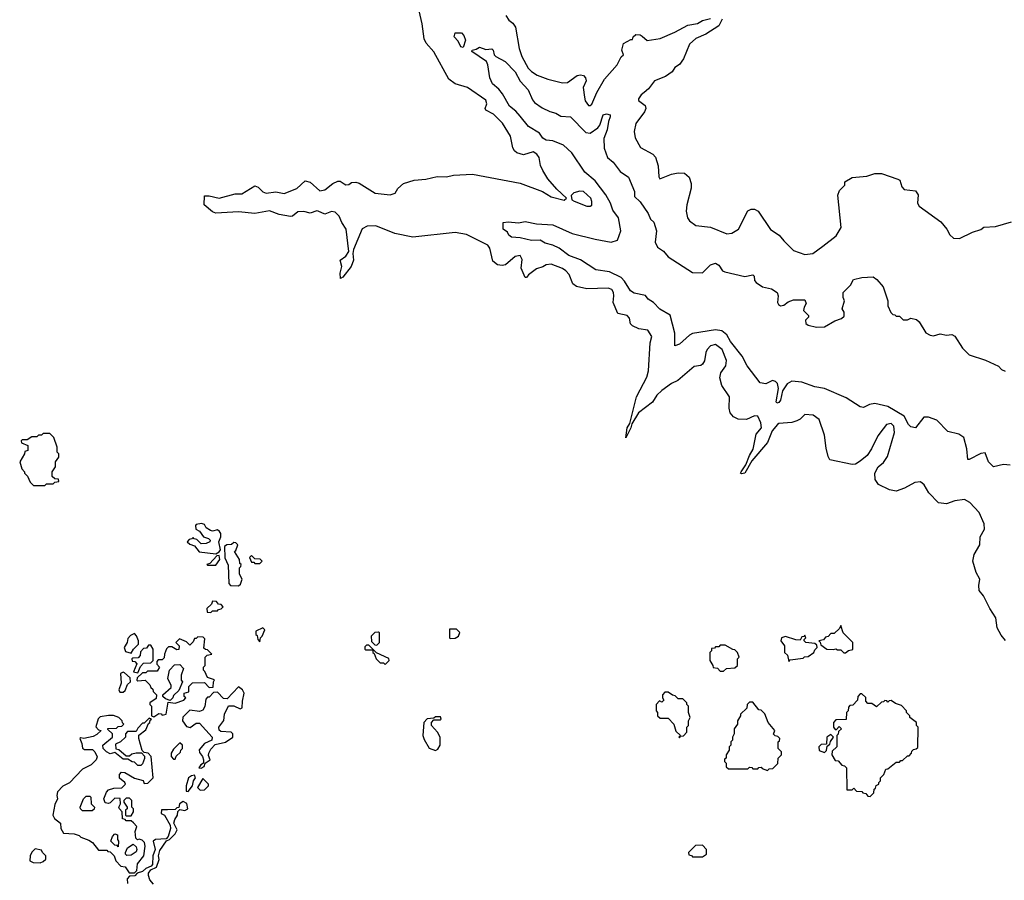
# Model space of a CAD drawing. Extents: x 2386423 to 2568864, y 578392 to 761999.
# Tile 204 of 256: x 2421040 to 2427090, y 695995 to 701281. Entities that reach past the tile are written whole.
import ezdxf

# ---------------------------------------------------------------- set-up
doc = ezdxf.new("R2010")
doc.units = 0

msp = doc.modelspace()

# ---------------------------------------------------------------- linework, layer by layer
at = {"layer": '0CON05XD'}
for points in [[(2427098.3, 697468.3), (2427071.2, 697501.2), (2427046.7, 697545), (2427037.3, 697607.3), (2427002, 697665), (2426962.3, 697742.3), (2426936.2, 697775), (2426933.3, 697805), (2426940, 697845), (2426917.5, 697885), (2426896.2, 697955), (2426904.1, 697995.9), (2426940, 698055), (2426941.2, 698105), (2426968.3, 698151.7), (2426966.2, 698185), (2426936.2, 698255), (2426878.8, 698315), (2426845, 698334), (2426785, 698325.8), (2426735, 698306.9), (2426685, 698314), (2426626.7, 698375), (2426597.5, 698425), (2426575, 698442.5), (2426540.5, 698439.5), (2426475.9, 698404.1), (2426425, 698386), (2426385, 698393.8), (2426316.1, 698426.1), (2426296.1, 698456.1), (2426294.2, 698495), (2426314.3, 698535), (2426347.8, 698562.2), (2426372.7, 698597.3), (2426415.5, 698745), (2426411.4, 698785), (2426395, 698800), (2426366.7, 698795), (2426345, 698768), (2426311.9, 698725), (2426274.6, 698645.4), (2426247.5, 698605), (2426205, 698570), (2426175, 698552), (2426155, 698548.8), (2426018.3, 698578.3), (2426007.7, 698597.7), (2425995, 698650), (2425985, 698730), (2425952.5, 698825), (2425915, 698852.5), (2425865, 698856.7), (2425835, 698827.5), (2425815, 698816.7), (2425783.6, 698806.4), (2425705, 698800), (2425696.1, 698793.9), (2425664.3, 698755), (2425635.4, 698684.6), (2425538.2, 698571.8), (2425495.7, 698495), (2425475, 698490.8), (2425470, 698495), (2425472.5, 698505), (2425502.6, 698547.4), (2425523.9, 698605), (2425546.5, 698643.5), (2425564.3, 698735.7), (2425597.5, 698775), (2425593.1, 698805), (2425575, 698846.2), (2425555, 698848), (2425505, 698826.2), (2425455, 698826.7), (2425425, 698842.5), (2425406, 698866), (2425399.2, 698895), (2425402, 698965), (2425354.2, 699035), (2425341.7, 699081.7), (2425348.7, 699111.3), (2425378.6, 699155), (2425382.3, 699187.7), (2425355.6, 699255), (2425315, 699286.4), (2425285, 699278.6), (2425263.7, 699256.3), (2425255, 699237.5), (2425247.1, 699185), (2425235, 699164.4), (2425225, 699157.8), (2425185, 699151.9), (2425083.3, 699065), (2425045, 699046.2), (2424985, 699002.9), (2424955, 698974.3), (2424928.5, 698931.5), (2424843.2, 698866.7), (2424801.1, 698798.9), (2424795, 698773.8), (2424765, 698712.5), (2424772.7, 698775), (2424789.1, 698800.9), (2424830, 698965), (2424851.9, 699008.1), (2424893.8, 699085), (2424904.5, 699124.5), (2424914.2, 699295.8), (2424923.8, 699335), (2424900, 699375), (2424845, 699382), (2424805, 699400), (2424793.6, 699413.6), (2424787.1, 699447.1), (2424773.6, 699463.6), (2424715, 699475.8), (2424686.5, 699545), (2424691.1, 699585), (2424688.9, 699605), (2424678, 699625), (2424655, 699632.5), (2424525, 699628), (2424461.9, 699641.9), (2424439.1, 699659.1), (2424416.2, 699716.2), (2424395, 699739.2), (2424375, 699752.9), (2424305, 699780), (2424275, 699776.2), (2424255, 699762.5), (2424215, 699750), (2424166.7, 699715), (2424155, 699697.5), (2424145, 699697.5), (2424122, 699755), (2424128.3, 699808.3), (2424115, 699833.3), (2424085, 699826.7), (2424024.3, 699775.7), (2424005, 699771.4), (2423975, 699775.6), (2423948.2, 699798.2), (2423928.3, 699878.3), (2423915.6, 699895.6), (2423888.8, 699911.2), (2423785, 699961.8), (2423715, 699974.5), (2423455, 699944.6), (2423345, 699968.9), (2423227.5, 700015), (2423175, 700013.8), (2423143.9, 699996.1), (2423090.8, 699869.2), (2423087.1, 699845), (2423091.8, 699805), (2423076.9, 699765), (2423025, 699699.2), (2423011.7, 699691.7), (2423008.6, 699725), (2423018.8, 699765), (2423010, 699805), (2423045, 699829.2), (2423062.9, 699857.1), (2423046.9, 699995), (2423018.5, 700035), (2423003.6, 700073.6), (2422979.4, 700099.4), (2422955, 700102.7), (2422915, 700087.1), (2422874.5, 700104.5), (2422865, 700106.9), (2422825, 700093.5), (2422785, 700103.8), (2422748.2, 700101.8), (2422717.1, 700075), (2422705, 700071.5), (2422635, 700084.4), (2422575, 700107.1), (2422485, 700091.1), (2422385, 700101.9), (2422245, 700092.9), (2422225, 700101.2), (2422173.9, 700143.9), (2422175, 700200), (2422205, 700200), (2422265, 700185.6), (2422365, 700211.4), (2422405, 700212), (2422485, 700260), (2422505, 700253.3), (2422534, 700224), (2422555, 700215.4), (2422614.6, 700224.6), (2422665, 700213.5), (2422743.8, 700245), (2422795, 700292.5), (2422825, 700284), (2422885, 700230.8), (2422915, 700236.9), (2422965, 700275.8), (2422995, 700290), (2423010, 700290), (2423034, 700274), (2423045, 700267.5), (2423061.7, 700268.3), (2423078.3, 700281.7), (2423105, 700283.3), (2423125, 700276.7), (2423225, 700215.6), (2423315.5, 700204.5), (2423346.7, 700215), (2423362.5, 700245), (2423397.5, 700275), (2423463.6, 700296.4), (2423535, 700302.5), (2423605, 700318.8), (2423663, 700317), (2423705, 700326.2), (2423823, 700333), (2424115, 700278), (2424252.5, 700225), (2424305, 700193.8), (2424386.4, 700173.6), (2424400, 700185), (2424340.5, 700240.5), (2424284.4, 700304.4), (2424253.5, 700355), (2424240, 700385), (2424232.2, 700435), (2424218.6, 700455), (2424195, 700470), (2424135, 700451.2), (2424095, 700463.1), (2424080, 700475), (2424069.4, 700495), (2424056.5, 700566.5), (2424006.5, 700646.5), (2423950.5, 700700.5), (2423903.3, 700725), (2423900, 700735), (2423910, 700765), (2423905, 700786.2), (2423790.8, 700865), (2423715, 700886.6), (2423677.1, 700915), (2423585, 701084), (2423538.1, 701138.1), (2423524.3, 701164.3), (2423512.5, 701255), (2423494.2, 701335)], [(2424028, 701308), (2424045, 701277.5), (2424069.3, 701259.3), (2424086.7, 701235), (2424108.8, 701105), (2424125.6, 701055), (2424165, 700982.9), (2424185, 700962.5), (2424220.5, 700940.5), (2424285, 700916.2), (2424375, 700894), (2424405, 700896.2), (2424465, 700937.5), (2424485, 700942.5), (2424505, 700937.5), (2424516.7, 700925), (2424521.2, 700905), (2424502, 700865), (2424509.5, 700805), (2424515, 700783.3), (2424535, 700753.3), (2424545, 700753.3), (2424555, 700763.3), (2424585.4, 700835), (2424634.2, 700915.8), (2424710.8, 701005), (2424736.7, 701053.3), (2424750, 701065), (2424740, 701095), (2424750, 701135), (2424795, 701160), (2424805, 701160), (2424810, 701175), (2424825, 701190), (2424851.7, 701188.3), (2424865, 701180), (2424895, 701152.5), (2424975, 701166.2), (2425065.3, 701204.7), (2425145, 701247.8), (2425205, 701257.1), (2425235, 701276.9), (2425285, 701289.5)], [(2425355.6, 701285), (2425335, 701243.1), (2425255, 701191.9), (2425195, 701165.6), (2425155, 701130), (2425119.4, 701040.6), (2425095, 701006.7), (2425065, 700987.5), (2425049.3, 700960.7), (2425008.3, 700931.7), (2424941.2, 700905), (2424904.4, 700855.6), (2424876.2, 700835), (2424859.5, 700820.5), (2424842.5, 700795), (2424842.5, 700785), (2424882.5, 700755), (2424886.7, 700735), (2424878.8, 700715), (2424826.8, 700643.2), (2424815.7, 700595), (2424821.4, 700555), (2424855, 700496), (2424930, 700455), (2424946.6, 700436.6), (2424963, 700383), (2424967, 700317), (2424973.8, 700303.8), (2425045, 700333.3), (2425085, 700340), (2425125, 700338.8), (2425153.3, 700315), (2425166.7, 700275), (2425166.4, 700246.4), (2425139.2, 700145), (2425135.8, 700105), (2425142.5, 700065), (2425156, 700045), (2425195, 700018), (2425285, 700007.5), (2425385, 699965.7), (2425415, 699969.2), (2425456, 699995), (2425515, 700107.5), (2425535, 700117.5), (2425555, 700117.5), (2425576.7, 700105), (2425652.4, 699992.4), (2425707.5, 699957.5), (2425735, 699923.3), (2425794.3, 699864.3), (2425865, 699840), (2425914, 699846), (2425975, 699890), (2426055.9, 699954.1), (2426087.5, 700005), (2426067, 700203), (2426077, 700233), (2426110, 700265), (2426110, 700285), (2426155, 700312.5), (2426245, 700320), (2426295, 700337.5), (2426335, 700336.7), (2426435, 700302.5), (2426447.5, 700295), (2426460, 700255), (2426475, 700237.5), (2426545, 700230), (2426560, 700205), (2426557.5, 700155), (2426566.7, 700135), (2426699.5, 700039.5), (2426737.5, 699995), (2426755, 699960), (2426778.3, 699938.3), (2426815, 699937.5), (2426895, 699976.7), (2426945, 699993.3), (2426965, 700007.5), (2427035, 700010), (2427135, 700040)], [(2423765, 701110), (2423750, 701115), (2423735, 701150), (2423710, 701175), (2423715, 701200), (2423755, 701200), (2423770, 701185), (2423780, 701155), (2423765, 701110)], [(2427125, 698545.8), (2427085, 698550), (2427024.1, 698534.1), (2426993.8, 698565), (2426971.7, 698621.7), (2426945, 698616.7), (2426875, 698578.8), (2426865, 698580), (2426858.9, 698645), (2426841.2, 698715), (2426810, 698735), (2426742.5, 698752.5), (2426675, 698820.5), (2426625, 698839.5), (2426595, 698838.9), (2426545, 698774.3), (2426515, 698779.5), (2426500.4, 698795), (2426474.6, 698845), (2426374, 698905), (2426295, 698924.4), (2426262.2, 698917.8), (2426225, 698900), (2426205, 698902.5), (2426118, 698958), (2425985, 699016), (2425925, 699026.4), (2425845, 699053.9), (2425785, 699060), (2425755.5, 699044.5), (2425727.6, 699002.4), (2425715, 698944), (2425705, 698929.4), (2425692.5, 698925), (2425688.6, 698935), (2425702.5, 699015), (2425696.2, 699046.2), (2425685, 699058.1), (2425665, 699064.4), (2425625, 699044.6), (2425590.5, 699050.5), (2425510.5, 699155), (2425480, 699215), (2425408.2, 699305), (2425385.4, 699345.4), (2425355, 699369.4), (2425315, 699375.4), (2425175, 699352.9), (2425155, 699344.3), (2425095, 699287.5), (2425065, 699277.5), (2425066.2, 699355), (2425035.9, 699465.9), (2424973.4, 699503.4), (2424935, 699544.4), (2424901.2, 699565), (2424885, 699586.2), (2424815, 699601.2), (2424792.5, 699615), (2424756.9, 699675), (2424735, 699698.6), (2424663.3, 699733.3), (2424580, 699745), (2424486.7, 699806.7), (2424415, 699831.9), (2424355, 699877.1), (2424315, 699895.7), (2424267.8, 699907.8), (2424237.4, 699927.4), (2424185, 699925.7), (2424115, 699942), (2424062.5, 699945), (2424045, 699957.5), (2424036.4, 699976.4), (2424010, 699995), (2424010, 700035), (2424041.2, 700038.8), (2424105, 700032.5), (2424145, 700042.5), (2424215, 700028), (2424315, 700020.9), (2424435, 699968.9), (2424575, 699932.5), (2424675, 699915.6), (2424713.3, 699926.7), (2424734.4, 699985), (2424718.6, 700065), (2424685, 700111.2), (2424669.4, 700155), (2424640.6, 700205), (2424575, 700291.4), (2424512.9, 700345), (2424433.1, 700463.1), (2424380.6, 700510.6), (2424315, 700537.1), (2424275, 700542.2), (2424255, 700554.3), (2424234.1, 700584.1), (2424165.8, 700625), (2424115, 700688), (2424089.4, 700719.4), (2424049.7, 700749.7), (2424006.8, 700826.8), (2423984.2, 700854.2), (2423945, 700886.7), (2423928, 700925), (2423916.7, 701005), (2423907.5, 701025), (2423817.5, 701085), (2423820, 701095), (2423845, 701100), (2423865, 701112.5), (2423905, 701097.5), (2423941.7, 701101.7), (2423950, 701095), (2423956.4, 701066.4), (2423966.1, 701056.1), (2424022.5, 701025), (2424085, 700960), (2424114.4, 700904.4), (2424165, 700850), (2424190, 700790), (2424203.4, 700773.4), (2424249.5, 700739.5), (2424297.4, 700717.4), (2424335, 700707.8), (2424365, 700689.2), (2424425, 700684), (2424518.8, 700588.8), (2424545, 700583.8), (2424592.9, 700617.1), (2424605.7, 700634.3), (2424625, 700696.2), (2424645, 700702.5), (2424667.3, 700697.3), (2424669.2, 700685), (2424657.8, 700655), (2424650, 700605), (2424629.1, 700550.9), (2424631.3, 700491.3), (2424651.1, 700435), (2424685.9, 700405.9), (2424729.2, 700349.2), (2424780.8, 700315), (2424816.9, 700225), (2424818.6, 700195), (2424853.1, 700163.1), (2424901.2, 700091.2), (2424915, 700056.2), (2424936.7, 700036.7), (2424952.5, 699985), (2424944.6, 699915), (2424958.6, 699885), (2424995, 699859.4), (2425025, 699825.6), (2425175, 699727.5), (2425235, 699726.7), (2425283.9, 699776.1), (2425315, 699786.7), (2425335, 699772.5), (2425359.2, 699739.2), (2425372.7, 699732.7), (2425495, 699703.8), (2425543.9, 699713.9), (2425553.3, 699705), (2425555, 699680), (2425565, 699666.7), (2425605, 699640), (2425658.7, 699628.7), (2425693.8, 699605), (2425700, 699585), (2425696.7, 699545), (2425702, 699532), (2425714.1, 699524.1), (2425735, 699528), (2425761.9, 699548.1), (2425795, 699560), (2425865, 699560), (2425873, 699537), (2425860, 699515), (2425856.7, 699495), (2425886.7, 699465), (2425886.1, 699453.9), (2425867.5, 699435), (2425870, 699415), (2425885, 699404.2), (2425935, 699391.9), (2425985.4, 699394.6), (2426048.3, 699431.7), (2426090, 699445), (2426105, 699460), (2426106.7, 699485), (2426093.3, 699505), (2426107.5, 699555), (2426100, 699575), (2426100, 699605), (2426145, 699650), (2426163.6, 699686.4), (2426215, 699697.5), (2426285, 699702.5), (2426306.4, 699686.4), (2426345, 699640), (2426373.3, 699555), (2426374.2, 699524.2), (2426393, 699483), (2426405, 699470), (2426418.3, 699468.3), (2426425, 699460), (2426445, 699460), (2426468.3, 699438.3), (2426495, 699437.5), (2426515, 699447.5), (2426550.7, 699440.7), (2426566.1, 699426.1), (2426607, 699357), (2426633.6, 699343.6), (2426655, 699340), (2426695, 699352.5), (2426735, 699343.3), (2426767, 699347), (2426786.4, 699336.4), (2426833.9, 699263.9), (2426875, 699222.5), (2426975, 699190), (2427053.6, 699153.6), (2427073.6, 699133.6), (2427095, 699122.5)], [(2424545, 700136.2), (2424555, 700142.5), (2424556.5, 700165), (2424548.5, 700185), (2424505, 700225.8), (2424481.7, 700228.3), (2424445, 700217.5), (2424428.3, 700201.7), (2424432.5, 700175), (2424446.4, 700166.4), (2424525, 700136.2), (2424545, 700136.2)], [(2421195, 698420), (2421205, 698430), (2421245, 698430), (2421255, 698440), (2421280, 698445), (2421278.3, 698458.3), (2421255, 698460), (2421240, 698475), (2421240, 698505), (2421260, 698535), (2421260, 698565), (2421280, 698595), (2421280, 698615), (2421270, 698625), (2421270, 698655), (2421250, 698715), (2421225, 698740), (2421185, 698740), (2421175, 698730), (2421155, 698730), (2421145, 698720), (2421115, 698720), (2421085, 698700), (2421055, 698700), (2421050, 698695), (2421051.7, 698681.7), (2421090, 698665), (2421090, 698635), (2421071.7, 698628.3), (2421070, 698615), (2421040, 698565), (2421053, 698523), (2421070, 698505), (2421070, 698495), (2421087, 698477), (2421105, 698440), (2421125, 698420), (2421195, 698420)], [(2422245, 698000), (2422266.7, 698013.3), (2422273.3, 698025), (2422263.3, 698075), (2422276.7, 698105), (2422276.2, 698125), (2422268.3, 698138.3), (2422255, 698147.5), (2422225, 698140), (2422213, 698143), (2422185, 698160), (2422175, 698180), (2422157, 698187), (2422125, 698180), (2422120, 698175), (2422121.7, 698151.7), (2422145, 698140), (2422170, 698105), (2422200, 698095), (2422210, 698085), (2422207.5, 698075), (2422185, 698063.3), (2422155, 698062.5), (2422128.3, 698088.3), (2422111.7, 698091.7), (2422105, 698100), (2422098.3, 698091.7), (2422081.7, 698088.3), (2422070, 698075), (2422085, 698060), (2422115, 698050), (2422143, 698013), (2422245, 698000)], [(2422385, 697803.8), (2422396.7, 697815), (2422407.5, 697845), (2422390, 697875), (2422390, 697915), (2422398.3, 697921.7), (2422400, 697935), (2422391.7, 697941.7), (2422390, 697965), (2422360, 698015), (2422368.3, 698021.7), (2422380, 698055), (2422368.3, 698068.3), (2422355, 698070), (2422341.7, 698058.3), (2422313.6, 698056.4), (2422297.5, 698045), (2422300, 697975), (2422321.7, 697931.7), (2422325, 697817.5), (2422335.8, 697805.8), (2422385, 697803.8)], [(2422245, 697930), (2422270, 697965), (2422265, 697990), (2422251.7, 697988.3), (2422208.3, 697941.7), (2422190, 697935), (2422195, 697930), (2422245, 697930)], [(2422515, 697940), (2422530, 697955), (2422518.3, 697968.3), (2422485, 697970), (2422465, 697990), (2422451.7, 697978.3), (2422465, 697950), (2422478.3, 697948.3), (2422485, 697940), (2422515, 697940)], [(2422215, 697640), (2422225, 697650), (2422255, 697650), (2422261.7, 697658.3), (2422278.3, 697661.7), (2422290, 697675), (2422278.3, 697688.3), (2422261.7, 697691.7), (2422248.3, 697708.3), (2422225, 697710), (2422218.3, 697691.7), (2422190, 697665), (2422191.7, 697641.7), (2422215, 697640)], [(2421725, 697390), (2421740, 697415), (2421770, 697445), (2421770, 697465), (2421757, 697497), (2421745, 697510), (2421720.7, 697499.3), (2421705, 697480), (2421700, 697455), (2421682.5, 697425), (2421690.7, 697400.7), (2421725, 697390)], [(2422515, 697460), (2422520, 697485), (2422530, 697495), (2422546.4, 697533.6), (2422535, 697546), (2422490, 697525), (2422490, 697505), (2422498.3, 697498.3), (2422502.5, 697475), (2422515, 697460)], [(2423235, 697440), (2423250, 697455), (2423250, 697515), (2423245, 697520), (2423223, 697517), (2423200, 697495), (2423201.7, 697461.7), (2423221.7, 697441.7), (2423235, 697440)], [(2423685, 697480), (2423715, 697482.5), (2423735.9, 697494.1), (2423745, 697517.5), (2423725, 697537.5), (2423681.7, 697538.3), (2423680, 697485), (2423685, 697480)], [(2426115, 697392.5), (2426133, 697407), (2426158.3, 697411.7), (2426160, 697455), (2426100, 697515), (2426085, 697560), (2426078.3, 697541.7), (2426045, 697510), (2426025, 697510), (2426008.3, 697491.7), (2425991.7, 697488.3), (2425978.3, 697471.7), (2425950, 697465), (2425958.3, 697458.3), (2425961.7, 697441.7), (2426000, 697415), (2426037.5, 697412.5), (2426055, 697417.5), (2426065, 697410), (2426085, 697410), (2426103, 697393), (2426115, 697392.5)], [(2421865, 697000), (2421895, 697020), (2421908.3, 697018.3), (2421915, 697010), (2421940, 697015), (2421951.7, 697088.3), (2421995, 697082.5), (2422048.3, 697101.7), (2422060, 697115), (2422050, 697125), (2422050, 697145), (2422078.3, 697151.7), (2422080, 697185), (2422101.7, 697208.3), (2422175, 697210), (2422205, 697180), (2422228.3, 697181.7), (2422230, 697215), (2422237, 697227), (2422195, 697240), (2422178.3, 697278.3), (2422170, 697285), (2422170, 697305), (2422180, 697315), (2422180, 697365), (2422191.7, 697378.3), (2422220, 697385), (2422195, 697410), (2422181.7, 697411.7), (2422171.7, 697421.7), (2422177.5, 697477.5), (2422168.3, 697488.3), (2422135, 697490), (2422125, 697480), (2422115, 697480), (2422105, 697460), (2422085, 697440), (2422065, 697460), (2422021.7, 697478.3), (2422000, 697455), (2422020, 697435), (2422018.3, 697411.7), (2422005, 697410), (2421975, 697430), (2421955, 697430), (2421943, 697417), (2421930, 697385), (2421928.3, 697361.7), (2421915, 697350), (2421891.7, 697348.3), (2421881.7, 697338.3), (2421881.7, 697321.7), (2421900, 697305), (2421885, 697280), (2421825, 697280), (2421815, 697270), (2421795, 697270), (2421761.7, 697238.3), (2421760, 697225), (2421765, 697220), (2421810, 697225), (2421840, 697195), (2421845, 697180), (2421858.3, 697168.3), (2421860, 697155), (2421880, 697135), (2421878.3, 697111.7), (2421840, 697085), (2421840, 697075), (2421850, 697065), (2421850, 697005), (2421865, 697000)], [(2425765, 697340), (2425775, 697350), (2425855, 697360), (2425863, 697367), (2425885, 697370), (2425920, 697395), (2425925, 697410), (2425940, 697425), (2425938.3, 697438.3), (2425925, 697450), (2425870, 697455), (2425860, 697465), (2425860, 697475), (2425870, 697485), (2425865, 697500), (2425858.3, 697491.7), (2425845, 697490), (2425835, 697470), (2425808.3, 697471.7), (2425745, 697492.5), (2425720, 697485), (2425717.5, 697465), (2425740, 697435), (2425740, 697395), (2425757, 697377), (2425765, 697340)], [(2421765, 697270), (2421781.7, 697308.3), (2421801.7, 697328.3), (2421845, 697330), (2421860, 697345), (2421860, 697415), (2421845, 697440), (2421831.7, 697438.3), (2421818.3, 697421.7), (2421801.7, 697418.3), (2421781.7, 697398.3), (2421780, 697375), (2421768.3, 697361.7), (2421735, 697360), (2421730, 697355), (2421731.7, 697341.7), (2421748.3, 697338.3), (2421760, 697325), (2421740, 697275), (2421765, 697270)], [(2423285, 697320), (2423310, 697345), (2423308.3, 697358.3), (2423231.7, 697391.7), (2423185, 697440), (2423171.7, 697438.3), (2423161.7, 697428.3), (2423160, 697415), (2423165, 697410), (2423210, 697410), (2423210, 697395), (2423218.3, 697388.3), (2423230, 697355), (2423255, 697330), (2423275, 697330), (2423285, 697320)], [(2425365, 697280), (2425383, 697297), (2425435, 697300), (2425450, 697315), (2425450, 697355), (2425460, 697365), (2425450, 697395), (2425435, 697410), (2425421.7, 697411.7), (2425375, 697440), (2425345, 697440), (2425335, 697430), (2425315, 697430), (2425308.3, 697421.7), (2425291.7, 697418.3), (2425290, 697405), (2425280, 697395), (2425280, 697345), (2425300, 697315), (2425301.7, 697301.7), (2425328.3, 697298.3), (2425345, 697280), (2425365, 697280)], [(2421675, 697150), (2421688.3, 697161.7), (2421703, 697197), (2421720, 697215), (2421718.3, 697238.3), (2421685, 697270), (2421675, 697272.5), (2421660, 697265), (2421662.5, 697205), (2421650, 697165), (2421655, 697150), (2421675, 697150)], [(2421965, 697100), (2421935, 697110), (2421920, 697125), (2421920, 697135), (2421971.7, 697178.3), (2421971.7, 697191.7), (2421950, 697235), (2421960, 697285), (2421991.7, 697318.3), (2422025, 697320), (2422047.5, 697295), (2422032.5, 697255), (2422032.5, 697225), (2422040, 697215), (2422018.3, 697161.7), (2421985, 697130), (2421980, 697115), (2421965, 697100)], [(2422155, 696683.8), (2422172.5, 696695), (2422180, 696715), (2422210, 696735), (2422200.7, 696760.7), (2422202.5, 696775), (2422215, 696800), (2422241.7, 696828.3), (2422305, 696842.5), (2422350, 696875), (2422350, 696895), (2422340, 696905), (2422275, 696910), (2422266.4, 696916.4), (2422263.3, 696935), (2422293.6, 696976.4), (2422297.5, 697015), (2422323.6, 697066.4), (2422355, 697065.8), (2422395, 697047.5), (2422407.5, 697055), (2422408.8, 697095), (2422420, 697145), (2422408.8, 697165), (2422385, 697183.3), (2422315, 697110), (2422291.7, 697111.7), (2422255, 697150), (2422231.7, 697148.3), (2422205, 697120), (2422195, 697120), (2422183, 697107), (2422177, 697063), (2422165, 697040), (2422145, 697032.5), (2422085, 697040), (2422043, 696997), (2422040, 696975), (2422065, 696940), (2422087, 696933), (2422125, 696960), (2422145, 696960), (2422223.3, 696875), (2422220, 696855), (2422175, 696836.2), (2422143.6, 696796.4), (2422145, 696780), (2422163.8, 696755), (2422170, 696735), (2422170, 696715), (2422153.3, 696705), (2422140, 696685), (2422155, 696683.8)], [(2425095, 696870), (2425100, 696880), (2425118.3, 696881.7), (2425140, 696905), (2425140, 696935), (2425150, 696945), (2425150, 696975), (2425160, 696995), (2425150, 697025), (2425150, 697065), (2425140, 697075), (2425140, 697085), (2425115, 697110), (2425085, 697110), (2425068.3, 697128.3), (2425051.7, 697131.7), (2425025, 697150), (2425005, 697150), (2424990, 697135), (2424990, 697115), (2424998.3, 697101.7), (2424985, 697090), (2424971.7, 697098.3), (2424950, 697075), (2424950, 697035), (2424960, 697025), (2424960, 697005), (2424975, 696990), (2425025, 696990), (2425060, 696955), (2425071.7, 696911.7), (2425100, 696885), (2425090, 696875), (2425095, 696870)], [(2425635, 696670), (2425645, 696680), (2425668.3, 696681.7), (2425698.3, 696711.7), (2425700, 696745), (2425720, 696765), (2425720, 696785), (2425700, 696805), (2425700, 696845), (2425708.3, 696851.7), (2425710, 696865), (2425698.3, 696878.3), (2425681.7, 696881.7), (2425671.7, 696891.7), (2425680, 696915), (2425640, 696965), (2425618.3, 697018.3), (2425595, 697040), (2425581.7, 697041.7), (2425545, 697090), (2425525, 697090), (2425510, 697075), (2425508.3, 697051.7), (2425470, 697015), (2425470, 697005), (2425450, 696975), (2425450, 696955), (2425430, 696925), (2425430, 696895), (2425420, 696875), (2425420, 696855), (2425410, 696845), (2425410, 696825), (2425400, 696815), (2425400, 696795), (2425380, 696765), (2425380, 696745), (2425371.7, 696738.3), (2425370, 696725), (2425380, 696715), (2425381.7, 696691.7), (2425395, 696680), (2425515, 696680), (2425525, 696690), (2425538.3, 696688.3), (2425545, 696680), (2425575, 696680), (2425581.7, 696688.3), (2425595, 696690), (2425601.7, 696681.7), (2425635, 696670)], [(2426265, 696510), (2426288.3, 696531.7), (2426290, 696555), (2426298.3, 696561.7), (2426301.7, 696578.3), (2426320, 696585), (2426320, 696595), (2426330, 696605), (2426330, 696625), (2426350, 696645), (2426361.7, 696678.3), (2426375, 696680), (2426425, 696720), (2426445, 696720), (2426455, 696730), (2426465, 696730), (2426495, 696760), (2426505, 696760), (2426520, 696775), (2426521.7, 696788.3), (2426531.7, 696798.3), (2426548.3, 696801.7), (2426558.3, 696811.7), (2426560, 696935), (2426550, 696945), (2426550, 696965), (2426510, 696995), (2426510, 697005), (2426490, 697025), (2426490, 697035), (2426458.3, 697068.3), (2426421.7, 697081.7), (2426395, 697100), (2426381.7, 697098.3), (2426375, 697090), (2426368.3, 697098.3), (2426355, 697100), (2426348.3, 697091.7), (2426335, 697090), (2426305, 697060), (2426275, 697080), (2426251.7, 697081.7), (2426240, 697095), (2426238.3, 697118.3), (2426215, 697140), (2426205, 697140), (2426190, 697125), (2426188.3, 697101.7), (2426158.3, 697071.7), (2426141.7, 697068.3), (2426131.7, 697058.3), (2426130, 697035), (2426120, 697025), (2426118.3, 696981.7), (2426055, 696980), (2426040, 696965), (2426040, 696935), (2426051.7, 696921.7), (2426058.3, 696921.7), (2426075, 696940), (2426090, 696925), (2426071.7, 696908.3), (2426068.3, 696891.7), (2426060, 696885), (2426060, 696815), (2426031.7, 696788.3), (2426030, 696765), (2426051.7, 696731.7), (2426068.3, 696728.3), (2426091.7, 696701.7), (2426108.3, 696698.3), (2426120, 696685), (2426121.7, 696551.7), (2426155, 696550), (2426165, 696560), (2426181.7, 696541.7), (2426215, 696540), (2426221.7, 696531.7), (2426238.3, 696528.3), (2426251.7, 696511.7), (2426265, 696510)], [(2421745, 696040), (2421760, 696055), (2421763, 696097), (2421802.5, 696145), (2421810, 696205), (2421807, 696227), (2421791.7, 696241.7), (2421775, 696246.7), (2421763, 696243), (2421753, 696253), (2421750, 696295), (2421760, 696325), (2421738.3, 696348.3), (2421725, 696360), (2421695, 696360), (2421688.3, 696368.3), (2421671.7, 696371.7), (2421670, 696415), (2421653, 696433), (2421650, 696445), (2421660, 696465), (2421658.3, 696498.3), (2421625, 696500), (2421595, 696470), (2421585, 696467.5), (2421565, 696470), (2421557.5, 696495), (2421573, 696537), (2421585, 696550), (2421618.3, 696561.7), (2421667, 696563), (2421690, 696585), (2421686.4, 696596.4), (2421653, 696623), (2421652.5, 696645), (2421665, 696660), (2421687, 696657), (2421745, 696622.5), (2421798.3, 696608.3), (2421805, 696590), (2421828.3, 696591.7), (2421860, 696625), (2421847.5, 696755), (2421830, 696775), (2421805, 696780), (2421791.7, 696791.7), (2421772.5, 696865), (2421773, 696887), (2421815, 696920), (2421831.7, 696958.3), (2421840, 696965), (2421841.7, 696978.3), (2421850, 696985), (2421835, 696990), (2421805, 696960), (2421795, 696960), (2421765, 696930), (2421755, 696910), (2421701.7, 696908.3), (2421690, 696895), (2421690, 696875), (2421660, 696845), (2421628.3, 696831.7), (2421631.7, 696801.7), (2421648.3, 696798.3), (2421695, 696760), (2421715, 696760), (2421728.3, 696771.7), (2421755, 696777.5), (2421788.3, 696778.3), (2421807.5, 696757.5), (2421807, 696743), (2421795, 696710), (2421785, 696700), (2421765, 696700), (2421745, 696720), (2421731.7, 696721.7), (2421705, 696740), (2421675, 696740), (2421625, 696780), (2421595, 696772.5), (2421573.6, 696783.6), (2421552.5, 696805), (2421550, 696825), (2421610, 696875), (2421610, 696895), (2421581.7, 696921.7), (2421581.7, 696928.3), (2421635, 696930), (2421645, 696940), (2421668.3, 696941.7), (2421680, 696955), (2421671.7, 696961.7), (2421670, 696975), (2421650, 696995), (2421616.4, 697006.4), (2421585, 697007.5), (2421535, 697000), (2421523, 696987), (2421508.3, 696938.3), (2421525, 696920), (2421540, 696915), (2421515, 696890), (2421491.7, 696878.3), (2421435, 696866.7), (2421415, 696870), (2421410, 696865), (2421422.5, 696835), (2421426.2, 696806.2), (2421438.8, 696798.8), (2421488.3, 696798.3), (2421502.5, 696785), (2421517, 696753), (2421510, 696735), (2421480, 696705), (2421425, 696677.5), (2421346.4, 696593.6), (2421305, 696573.3), (2421272.5, 696537.5), (2421268, 696515), (2421273.3, 696495), (2421255, 696460), (2421243.3, 696395), (2421253.6, 696373.6), (2421290, 696345), (2421293, 696313), (2421310, 696285), (2421375, 696280), (2421405, 696270), (2421415, 696260), (2421465, 696242.5), (2421486.4, 696226.4), (2421525, 696180), (2421575, 696180), (2421581.7, 696171.7), (2421595, 696170), (2421620, 696145), (2421630, 696115), (2421661.7, 696081.7), (2421688.3, 696078.3), (2421711.7, 696041.7), (2421745, 696040)], [(2423595, 696792.5), (2423609.3, 696800.7), (2423623.3, 696825), (2423623.8, 696875), (2423606.7, 696905), (2423570, 696945), (2423570, 696965), (2423585, 696980), (2423625, 696980), (2423630, 696985), (2423625, 697000), (2423595, 697000), (2423585, 696990), (2423543, 696987), (2423522.5, 696965), (2423517.5, 696885), (2423525, 696860), (2423557, 696807), (2423595, 696792.5)], [(2421995, 696740), (2422001.7, 696758.3), (2422028.3, 696781.7), (2422030, 696795), (2422040, 696805), (2422040, 696825), (2422025, 696840), (2421985, 696800), (2421970, 696775), (2421970, 696755), (2421985, 696740), (2421995, 696740)], [(2425985, 696780), (2425998.3, 696791.7), (2426001.7, 696818.3), (2426018.3, 696831.7), (2426021.7, 696848.3), (2426040, 696875), (2426025, 696890), (2426000, 696875), (2425998.3, 696831.7), (2425965, 696830), (2425950, 696815), (2425951.7, 696791.7), (2425985, 696780)], [(2422075, 696540), (2422102.5, 696575), (2422107.5, 696605), (2422120, 696625), (2422115, 696640), (2422095, 696637.5), (2422077.5, 696625), (2422062.5, 696575), (2422063, 696543), (2422075, 696540)], [(2422148.3, 696548.3), (2422175, 696550), (2422200, 696575), (2422200, 696585), (2422165, 696620), (2422132.5, 696565), (2422148.3, 696548.3)], [(2421485, 696422.5), (2421425, 696422.5), (2421413, 696433), (2421412.5, 696445), (2421432.5, 696495), (2421448.3, 696511.7), (2421471.7, 696511.7), (2421477.5, 696505), (2421480, 696465), (2421500, 696445), (2421498.3, 696431.7), (2421485, 696422.5)], [(2421725, 696390), (2421740, 696415), (2421740, 696435), (2421730, 696445), (2421730, 696485), (2421715, 696500), (2421695, 696500), (2421680, 696485), (2421680, 696475), (2421700, 696445), (2421700, 696435), (2421690, 696425), (2421690, 696395), (2421695, 696390), (2421725, 696390)], [(2421861.7, 695971.7), (2421838.8, 695998.8), (2421831.2, 696025), (2421832, 696038), (2421845, 696060), (2421880, 696075), (2421896.4, 696123.6), (2421893.3, 696145), (2421901.7, 696178.3), (2421941.7, 696238.3), (2421960, 696245), (2421995, 696280), (2422007.5, 696305), (2421986.2, 696345), (2421992.3, 696367.7), (2422010, 696395), (2422012.5, 696417.5), (2422025, 696430), (2422055, 696423.8), (2422072.5, 696435), (2422066.1, 696466.1), (2422045, 696480), (2422022.5, 696465), (2422018.3, 696441.7), (2422005, 696440), (2421995, 696430), (2421948.3, 696428.3), (2421911.7, 696428.3), (2421910, 696405), (2421930, 696395), (2421963.9, 696333.9), (2421966.4, 696313.6), (2421952.5, 696265), (2421940, 696250), (2421873.6, 696246.4), (2421860, 696235), (2421872.5, 696185), (2421857.5, 696145), (2421857, 696093), (2421848.3, 696081.7), (2421815, 696067.5), (2421795, 696050), (2421761.7, 696038.3), (2421748.3, 696021.7), (2421715, 696020), (2421700, 696005), (2421702.5, 695975)], [(2421645, 696200), (2421638.3, 696208.3), (2421625, 696210), (2421600, 696235), (2421610, 696265), (2421625, 696280), (2421640, 696275), (2421640, 696245), (2421647.5, 696235), (2421645, 696200)], [(2421165, 696102.5), (2421185, 696110), (2421200, 696125), (2421200, 696145), (2421180, 696165), (2421175, 696180), (2421135, 696187.5), (2421115, 696167.5), (2421103.8, 696145), (2421102.5, 696115), (2421123.6, 696103.6), (2421165, 696102.5)], [(2421698.3, 696148.3), (2421690, 696155), (2421690, 696165), (2421702.5, 696195), (2421737.5, 696217.5), (2421755, 696200), (2421760, 696185), (2421755, 696170), (2421725, 696150), (2421698.3, 696148.3)], [(2425235, 696140), (2425260, 696155), (2425260, 696185), (2425235, 696210), (2425191.7, 696208.3), (2425150, 696165), (2425151.7, 696151.7), (2425168.3, 696148.3), (2425175, 696140), (2425235, 696140)]]:
    msp.add_lwpolyline(points, dxfattribs=at)

doc.saveas('drawing.dxf')
